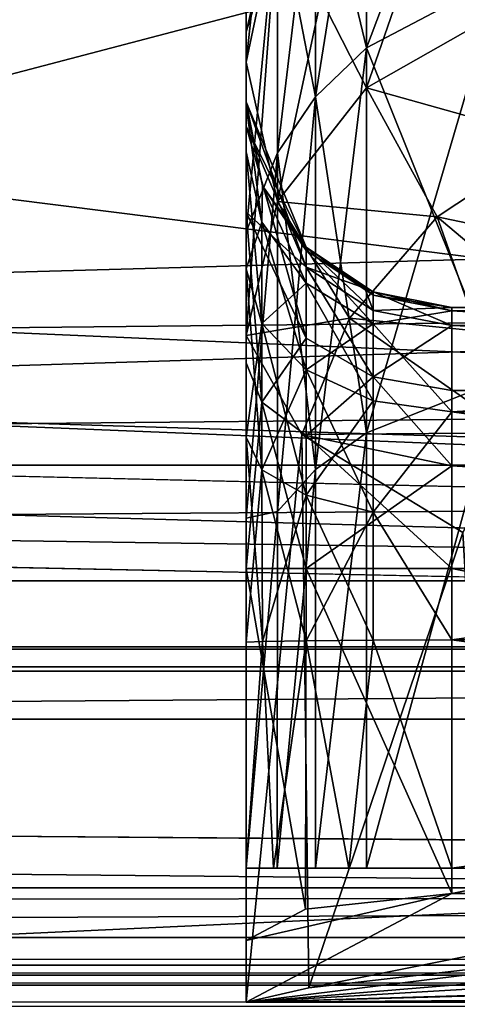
# Model space of a CAD drawing. Header units: metres. Extents: x -904 to 0, y -908 to 0.
# Tile 31 of 160: x -241 to -230, y -860 to -836. Entities that reach past the tile are written whole.
import ezdxf

# ---------------------------------------------------------------- set-up
doc = ezdxf.new("R2010")
doc.units = ezdxf.units.M

msp = doc.modelspace()

# ---------------------------------------------------------------- linework, layer by layer
at = {"layer": 'top0'}
for points in [[(-76.516975, -851.30072, 2029.104126), (-76.516975, -851.30072, 2023.752563), (-826.510681, -851.30072, 2029.104126)], [(-76.516975, -851.30072, 2023.752563), (-826.510681, -851.30072, 2023.752563), (-826.510681, -851.30072, 2029.104126)], [(-76.516975, -857.100769, 2034.904175), (-76.516975, -851.30072, 2029.104126), (-826.510681, -857.100769, 2034.904175)], [(-76.516975, -851.30072, 2029.104126), (-826.510681, -851.30072, 2029.104126), (-826.510681, -857.100769, 2034.904175)], [(-76.516975, -857.100769, 2051.215088), (-826.510681, -857.100769, 2051.215088), (-76.516975, -851.30072, 2057.015381)], [(-826.510681, -857.100769, 2051.215088), (-826.510681, -851.30072, 2057.015381), (-76.516975, -851.30072, 2057.015381)], [(-76.516975, -851.30072, 2063.059814), (-76.516975, -851.30072, 2057.015381), (-826.510681, -851.30072, 2063.059814)], [(-76.516975, -851.30072, 2057.015381), (-826.510681, -851.30072, 2057.015381), (-826.510681, -851.30072, 2063.059814)], [(-826.510681, -858.307312, 2023.139526), (-826.510681, -851.30072, 2023.752563), (-77.516975, -857.11731, 2023.243652)], [(-826.510681, -851.30072, 2023.752563), (-76.516975, -851.30072, 2023.752563), (-77.516975, -857.11731, 2023.243652)], [(-826.510681, -851.30072, 164.652542), (-826.510681, -851.30072, 170.004181), (-76.516975, -851.30072, 164.652542)], [(-826.510681, -851.30072, 170.004181), (-76.516975, -851.30072, 170.004181), (-76.516975, -851.30072, 164.652542)], [(-826.510681, -851.30072, 170.004181), (-826.510681, -857.100769, 175.804169), (-76.516975, -851.30072, 170.004181)], [(-826.510681, -857.100769, 175.804169), (-76.516975, -857.100769, 175.804169), (-76.516975, -851.30072, 170.004181)], [(-76.516975, -857.100769, 192.115189), (-826.510681, -857.100769, 192.115189), (-76.516975, -851.30072, 197.915314)], [(-826.510681, -857.100769, 192.115189), (-826.510681, -851.30072, 197.915314), (-76.516975, -851.30072, 197.915314)], [(-826.510681, -851.30072, 197.915314), (-826.510681, -851.30072, 203.959717), (-76.516975, -851.30072, 197.915314)], [(-826.510681, -851.30072, 203.959717), (-76.516975, -851.30072, 203.959717), (-76.516975, -851.30072, 197.915314)], [(-76.516975, -851.30072, 203.959717), (-826.510681, -851.30072, 203.959717), (-77.516975, -857.11731, 203.959717)], [(-77.516975, -857.11731, 203.959717), (-826.510681, -851.30072, 203.959717), (-826.510681, -860.329468, 203.959717)], [(-76.516975, -851.30072, 164.652542), (-76.516975, -858.307312, 164.039551), (-826.510681, -851.30072, 164.652542)], [(-76.516975, -858.307312, 164.039551), (-826.510681, -858.307312, 164.039551), (-826.510681, -851.30072, 164.652542)], [(-76.516975, -851.30072, 2063.059814), (-826.510681, -851.30072, 2063.059814), (-76.516975, -857.11731, 2063.059814)], [(-826.510681, -851.30072, 2063.059814), (-826.510681, -860.329468, 2063.059814), (-76.516975, -857.11731, 2063.059814)], [(-76.516975, -857.100769, 2051.215088), (-76.516975, -857.100769, 2034.904175), (-826.510681, -857.100769, 2051.215088)], [(-76.516975, -857.100769, 2034.904175), (-826.510681, -857.100769, 2034.904175), (-826.510681, -857.100769, 2051.215088)], [(-826.510681, -857.100769, 175.804169), (-826.510681, -857.100769, 192.115189), (-76.516975, -857.100769, 175.804169)], [(-826.510681, -857.100769, 192.115189), (-76.516975, -857.100769, 192.115189), (-76.516975, -857.100769, 175.804169)], [(-77.516975, -857.11731, 2023.243652), (-77.516975, -858.307312, 2023.139526), (-826.510681, -858.307312, 2023.139526)], [(-826.510681, -860.329468, 203.959717), (-77.516975, -860.329468, 203.959717), (-77.516975, -857.11731, 203.959717)], [(-76.516975, -857.11731, 2063.059814), (-826.510681, -860.329468, 2063.059814), (-77.516975, -860.329468, 2063.059814)], [(-77.516975, -858.307312, 2023.139526), (-77.516975, -858.974426, 2022.797363), (-826.510681, -858.307312, 2023.139526)], [(-77.516975, -858.974426, 2022.797363), (-826.510681, -858.974426, 2022.797363), (-826.510681, -858.307312, 2023.139526)], [(-76.516975, -858.307312, 164.039551), (-76.516975, -858.974426, 163.697372), (-826.510681, -858.307312, 164.039551)], [(-76.516975, -858.974426, 163.697372), (-826.510681, -858.974426, 163.697372), (-826.510681, -858.307312, 164.039551)], [(-77.516975, -858.974426, 2022.797363), (-77.516975, -859.218689, 2022.088501), (-826.510681, -858.974426, 2022.797363)], [(-77.516975, -859.218689, 2022.088501), (-826.510681, -859.218689, 2022.088501), (-826.510681, -858.974426, 2022.797363)], [(-76.516975, -858.974426, 163.697372), (-76.516975, -859.218689, 162.988464), (-826.510681, -858.974426, 163.697372)], [(-76.516975, -859.218689, 162.988464), (-826.510681, -859.218689, 162.988464), (-826.510681, -858.974426, 163.697372)], [(-77.516975, -859.218689, 2022.088501), (-77.516975, -859.460999, 2021.63208), (-826.510681, -859.218689, 2022.088501)], [(-77.516975, -859.460999, 2021.63208), (-826.510681, -859.460999, 2021.63208), (-826.510681, -859.218689, 2022.088501)], [(-76.516975, -859.218689, 162.988464), (-76.516975, -859.460999, 162.532104), (-826.510681, -859.218689, 162.988464)], [(-76.516975, -859.460999, 162.532104), (-826.510681, -859.460999, 162.532104), (-826.510681, -859.218689, 162.988464)], [(-77.516975, -859.460999, 2021.63208), (-77.516975, -859.977722, 2021.631104), (-826.510681, -859.460999, 2021.63208)], [(-77.516975, -859.977722, 2021.631104), (-826.510681, -859.977722, 2021.631104), (-826.510681, -859.460999, 2021.63208)], [(-76.516975, -859.460999, 162.532104), (-76.516975, -859.977722, 162.531128), (-826.510681, -859.460999, 162.532104)], [(-76.516975, -859.977722, 162.531128), (-826.510681, -859.977722, 162.531128), (-826.510681, -859.460999, 162.532104)]]:
    msp.add_3dface(points, dxfattribs=at)
at = {"layer": 'top0123'}
for points in [[(-797.056519, -846.830994, 214.358002), (-66.056488, -846.830994, 214.358002), (-797.056519, -851.830994, 214.358002)], [(-66.056488, -846.830994, 214.358002), (-66.056488, -851.830994, 214.358002), (-797.056519, -851.830994, 214.358002)], [(-66.056488, -851.830994, 2014.358032), (-66.056488, -846.830994, 2014.358032), (-797.056519, -851.830994, 2014.358032)], [(-66.056488, -846.830994, 2014.358032), (-797.056519, -846.830994, 2014.358032), (-797.056519, -851.830994, 2014.358032)], [(-66.056488, -846.830994, 2014.358032), (-66.056488, -846.830994, 214.358002), (-797.056519, -846.830994, 2014.358032)], [(-66.056488, -846.830994, 214.358002), (-797.056519, -846.830994, 214.358002), (-797.056519, -846.830994, 2014.358032)], [(-797.056519, -851.830994, 2014.358032), (-797.056519, -851.830994, 214.358002), (-66.056488, -851.830994, 2014.358032)], [(-797.056519, -851.830994, 214.358002), (-66.056488, -851.830994, 214.358002), (-66.056488, -851.830994, 2014.358032)]]:
    msp.add_3dface(points, dxfattribs=at)
at = {"layer": 'top0123421'}
for points in [[(-232.068222, -830.344666, 1992.449341), (-228.823975, -828.292419, 1991.751343), (-232.068237, -837.664368, 1976.906738)], [(-228.823975, -828.292419, 1991.751343), (-228.824005, -835.820862, 1975.766357), (-232.068237, -837.664368, 1976.906738)], [(-234.997162, -833.77832, 2009.907471), (-234.235962, -829.968689, 2009.545044), (-234.997162, -837.041077, 1994.720703)], [(-234.235962, -829.968689, 2009.545044), (-234.235962, -833.418091, 1993.488281), (-234.997162, -837.041077, 1994.720703)], [(-232.068451, -830.113708, 2032.75061), (-233.312088, -831.514099, 2032.171387), (-232.068237, -836.688965, 2043.972168)], [(-232.068237, -836.688965, 2043.972168), (-228.824005, -834.984985, 2045.312134), (-232.068451, -830.113708, 2032.75061)], [(-234.235962, -833.418091, 1993.488281), (-232.068222, -830.344666, 1992.449341), (-234.235977, -840.423401, 1978.613403)], [(-232.068222, -830.344666, 1992.449341), (-232.068237, -837.664368, 1976.906738), (-234.235977, -840.423401, 1978.613403)], [(-233.311859, -837.880188, 2043.035522), (-233.312088, -831.514099, 2032.171387), (-234.236145, -833.111938, 2031.510742)], [(-233.312088, -831.514099, 2032.171387), (-233.311859, -837.880188, 2043.035522), (-232.068237, -836.688965, 2043.972168)], [(-234.236145, -833.111938, 2031.510742), (-234.997162, -833.987732, 2019.452271), (-234.997162, -836.305176, 2029.189575)], [(-234.997162, -836.305176, 2029.189575), (-234.997162, -841.16095, 2038.155396), (-234.236145, -833.111938, 2031.510742)], [(-234.997162, -841.16095, 2038.155396), (-234.235962, -839.239197, 2041.966797), (-234.236145, -833.111938, 2031.510742)], [(-234.236145, -833.111938, 2031.510742), (-234.235962, -839.239197, 2041.966797), (-233.311859, -837.880188, 2043.035522)], [(-234.997162, -837.041077, 1994.720703), (-234.235962, -833.418091, 1993.488281), (-234.997162, -843.677917, 1980.626587)], [(-234.235962, -833.418091, 1993.488281), (-234.235977, -840.423401, 1978.613403), (-234.997162, -843.677917, 1980.626587)], [(-234.997162, -838.084717, 2014.13562), (-234.997162, -833.831116, 2018.006714), (-234.997162, -833.599243, 2013.958618)], [(-234.997162, -833.77832, 2009.907471), (-234.997162, -838.00415, 2011.807983), (-234.997162, -833.599243, 2013.958618)], [(-234.997162, -838.00415, 2011.807983), (-234.997162, -838.082764, 2014.078491), (-234.997162, -833.599243, 2013.958618)], [(-234.997162, -833.599243, 2013.958618), (-234.997162, -838.082764, 2014.078491), (-234.997162, -838.084717, 2014.13562)], [(-234.997162, -837.041077, 1994.720703), (-234.997162, -838.593689, 2006.245728), (-234.997162, -833.77832, 2009.907471)], [(-234.997162, -838.593689, 2006.245728), (-234.997162, -838.00415, 2011.807983), (-234.997162, -833.77832, 2009.907471)], [(-234.997162, -833.987732, 2019.452271), (-234.997162, -833.831116, 2018.006714), (-234.997162, -838.084717, 2014.13562)], [(-234.997162, -836.305176, 2029.189575), (-234.997162, -833.987732, 2019.452271), (-234.997162, -839.213867, 2019.025024)], [(-234.997162, -839.213867, 2019.025024), (-234.997162, -833.987732, 2019.452271), (-234.997162, -838.084717, 2014.13562)], [(-228.824081, -844.76825, 2054.759277), (-228.824005, -834.984985, 2045.312134), (-232.068237, -836.688965, 2043.972168)], [(-232.068237, -837.664368, 1976.906738), (-228.824005, -835.820862, 1975.766357), (-227.529099, -838.934631, 1970.791504)], [(-234.997162, -841.16095, 2038.155396), (-234.997162, -836.305176, 2029.189575), (-234.997162, -842.056396, 2023.023315)], [(-234.997162, -842.056396, 2023.023315), (-234.997162, -836.305176, 2029.189575), (-234.997162, -839.213867, 2019.025024)], [(-232.068237, -836.688965, 2043.972168), (-233.311859, -837.880188, 2043.035522), (-232.068359, -846.044617, 2053.00708)], [(-232.068359, -846.044617, 2053.00708), (-228.824081, -844.76825, 2054.759277), (-232.068237, -836.688965, 2043.972168)], [(-234.997162, -843.677917, 1980.626587), (-234.997162, -840.683655, 2001.088501), (-234.997162, -837.041077, 1994.720703)], [(-234.997162, -840.683655, 2001.088501), (-234.997162, -838.593689, 2006.245728), (-234.997162, -837.041077, 1994.720703)], [(-234.235977, -840.423401, 1978.613403), (-232.068237, -837.664368, 1976.906738), (-230.352386, -840.795837, 1971.03418)], [(-230.352386, -840.795837, 1971.03418), (-232.068237, -837.664368, 1976.906738), (-227.529099, -838.934631, 1970.791504)], [(-234.235962, -839.239197, 2041.966797), (-233.311981, -846.936707, 2051.782227), (-233.311859, -837.880188, 2043.035522)], [(-233.311859, -837.880188, 2043.035522), (-233.311981, -846.936707, 2051.782227), (-232.068359, -846.044617, 2053.00708)], [(-233.532654, -841.537476, 2011.681396), (-234.997162, -838.00415, 2011.807983), (-233.532715, -842.020325, 2007.116455)], [(-234.997162, -838.00415, 2011.807983), (-234.997162, -838.593689, 2006.245728), (-233.532715, -842.020325, 2007.116455)], [(-234.997162, -838.082764, 2014.078491), (-234.997162, -838.00415, 2011.807983), (-234.595245, -840.045471, 2014.03125)], [(-234.997162, -838.00415, 2011.807983), (-233.532654, -841.537476, 2011.681396), (-234.595245, -840.045471, 2014.03125)], [(-234.997162, -838.082764, 2014.078491), (-234.595245, -840.045471, 2014.03125), (-234.997162, -838.084717, 2014.13562)], [(-234.616623, -840.929016, 2018.174194), (-234.997162, -839.213867, 2019.025024), (-234.997162, -838.084717, 2014.13562)], [(-234.595245, -840.045471, 2014.03125), (-234.616623, -840.929016, 2018.174194), (-234.997162, -838.084717, 2014.13562)], [(-233.532715, -842.020325, 2007.116455), (-234.997162, -838.593689, 2006.245728), (-233.5327, -843.745361, 2002.856567)], [(-233.5327, -843.745361, 2002.856567), (-234.997162, -838.593689, 2006.245728), (-234.997162, -840.683655, 2001.088501)], [(-226.746643, -843.83136, 1966.158691), (-230.352386, -840.795837, 1971.03418), (-227.529099, -838.934631, 1970.791504)], [(-234.997162, -842.056396, 2023.023315), (-234.997162, -839.213867, 2019.025024), (-234.616623, -840.929016, 2018.174194)], [(-234.997162, -841.16095, 2038.155396), (-234.997162, -848.115784, 2045.657471), (-234.235962, -839.239197, 2041.966797)], [(-234.997162, -848.115784, 2045.657471), (-234.236069, -847.954529, 2050.384521), (-234.235962, -839.239197, 2041.966797)], [(-234.235962, -839.239197, 2041.966797), (-234.236069, -847.954529, 2050.384521), (-233.311981, -846.936707, 2051.782227)], [(-234.616623, -840.929016, 2018.174194), (-234.595245, -840.045471, 2014.03125), (-233.532776, -842.407104, 2017.505981)], [(-234.595245, -840.045471, 2014.03125), (-233.532684, -841.617493, 2013.994873), (-233.532776, -842.407104, 2017.505981)], [(-233.532654, -841.537476, 2011.681396), (-233.532684, -841.617493, 2013.994873), (-234.595245, -840.045471, 2014.03125)], [(-234.997162, -843.677917, 1980.626587), (-234.235977, -840.423401, 1978.613403), (-232.484451, -843.260376, 1971.969238)], [(-232.484451, -843.260376, 1971.969238), (-234.235977, -840.423401, 1978.613403), (-230.352386, -840.795837, 1971.03418)], [(-233.5327, -843.745361, 2002.856567), (-234.997162, -840.683655, 2001.088501), (-234.616562, -845.300476, 1999.085938)], [(-234.997162, -840.683655, 2001.088501), (-234.997162, -844.343872, 1997.428833), (-234.616562, -845.300476, 1999.085938)], [(-234.997162, -844.343872, 1997.428833), (-234.997162, -840.683655, 2001.088501), (-234.997162, -843.677917, 1980.626587)], [(-228.493011, -846.044861, 1966.340576), (-232.484451, -843.260376, 1971.969238), (-230.352386, -840.795837, 1971.03418)], [(-228.493011, -846.044861, 1966.340576), (-230.352386, -840.795837, 1971.03418), (-226.746643, -843.83136, 1966.158691)], [(-234.616562, -843.385925, 2021.647339), (-234.997162, -842.056396, 2023.023315), (-234.616623, -840.929016, 2018.174194)], [(-234.616562, -843.385925, 2021.647339), (-234.616623, -840.929016, 2018.174194), (-233.532776, -842.407104, 2017.505981)], [(-234.997162, -848.115784, 2045.657471), (-234.997162, -841.16095, 2038.155396), (-234.997162, -846.149963, 2025.725586)], [(-234.997162, -846.149963, 2025.725586), (-234.997162, -841.16095, 2038.155396), (-234.997162, -842.056396, 2023.023315)], [(-233.532654, -841.537476, 2011.681396), (-233.532715, -842.020325, 2007.116455), (-231.910599, -843.071533, 2007.380615)], [(-231.910431, -842.700806, 2013.970825), (-233.532684, -841.617493, 2013.994873), (-233.532654, -841.537476, 2011.681396)], [(-231.910446, -842.620667, 2011.641724), (-233.532654, -841.537476, 2011.681396), (-231.910599, -843.071533, 2007.380615)], [(-231.910446, -842.620667, 2011.641724), (-231.910431, -842.700806, 2013.970825), (-233.532654, -841.537476, 2011.681396)], [(-233.532776, -842.407104, 2017.505981), (-233.532684, -841.617493, 2013.994873), (-231.910629, -843.394775, 2017.059326)], [(-233.532684, -841.617493, 2013.994873), (-231.910431, -842.700806, 2013.970825), (-231.910629, -843.394775, 2017.059326)], [(-231.910599, -843.071533, 2007.380615), (-233.532715, -842.020325, 2007.116455), (-231.910477, -844.684021, 2003.398682)], [(-231.910477, -844.684021, 2003.398682), (-233.532715, -842.020325, 2007.116455), (-233.5327, -843.745361, 2002.856567)], [(-234.997162, -846.149963, 2025.725586), (-234.997162, -842.056396, 2023.023315), (-234.616562, -843.385925, 2021.647339)], [(-233.5327, -844.512878, 2020.480591), (-234.616562, -843.385925, 2021.647339), (-233.532776, -842.407104, 2017.505981)], [(-233.532776, -842.407104, 2017.505981), (-231.910629, -843.394775, 2017.059326), (-233.5327, -844.512878, 2020.480591)], [(-231.910431, -842.700806, 2013.970825), (-229.997162, -843.081726, 2013.962646), (-231.910629, -843.394775, 2017.059326)], [(-231.910446, -842.620667, 2011.641724), (-231.910599, -843.071533, 2007.380615), (-229.997162, -843.440674, 2007.473389)], [(-229.997162, -843.000854, 2011.626465), (-231.910446, -842.620667, 2011.641724), (-229.997162, -843.440674, 2007.473389)], [(-229.997162, -843.000854, 2011.626465), (-229.997162, -843.081726, 2013.962646), (-231.910446, -842.620667, 2011.641724)], [(-229.997162, -843.081726, 2013.962646), (-231.910431, -842.700806, 2013.970825), (-231.910446, -842.620667, 2011.641724)], [(-229.997162, -843.081726, 2013.962646), (-229.997162, -845.530701, 2019.427612), (-231.910629, -843.394775, 2017.059326)], [(-229.997162, -843.440674, 2007.473389), (-231.910599, -843.071533, 2007.380615), (-231.910477, -844.684021, 2003.398682)], [(-229.997162, -843.000854, 2011.626465), (-229.997162, -843.440674, 2007.473389), (-189.997162, -843.000854, 2011.626465)], [(-229.997162, -843.440674, 2007.473389), (-189.997162, -845.01355, 2003.588989), (-189.997162, -843.000854, 2011.626465)], [(-229.997162, -843.081726, 2013.962646), (-229.997162, -843.000854, 2011.626465), (-189.997162, -843.081726, 2013.962646)], [(-229.997162, -843.000854, 2011.626465), (-189.997162, -843.000854, 2011.626465), (-189.997162, -843.081726, 2013.962646)], [(-189.997162, -843.081726, 2013.962646), (-189.997162, -845.530701, 2019.427612), (-229.997162, -843.081726, 2013.962646)], [(-189.997162, -845.530701, 2019.427612), (-229.997162, -845.530701, 2019.427612), (-229.997162, -843.081726, 2013.962646)], [(-233.638443, -846.083496, 1973.380615), (-234.997162, -843.677917, 1980.626587), (-232.484451, -843.260376, 1971.969238)], [(-234.616623, -846.941895, 2023.982422), (-234.997162, -846.149963, 2025.725586), (-234.616562, -843.385925, 2021.647339)], [(-234.616623, -846.941895, 2023.982422), (-234.616562, -843.385925, 2021.647339), (-233.5327, -844.512878, 2020.480591)], [(-233.638443, -846.083496, 1973.380615), (-232.484451, -843.260376, 1971.969238), (-228.493011, -846.044861, 1966.340576)], [(-231.910629, -843.394775, 2017.059326), (-231.910583, -845.265869, 2019.70105), (-233.5327, -844.512878, 2020.480591)], [(-231.910629, -843.394775, 2017.059326), (-229.997162, -845.530701, 2019.427612), (-231.910583, -845.265869, 2019.70105)], [(-231.910477, -844.684021, 2003.398682), (-229.997162, -845.01355, 2003.588989), (-229.997162, -843.440674, 2007.473389)], [(-229.997162, -843.440674, 2007.473389), (-229.997162, -845.01355, 2003.588989), (-189.997162, -845.01355, 2003.588989)], [(-234.997162, -859.87915, 1980.626709), (-234.997162, -843.677917, 1980.626587), (-233.638443, -846.083496, 1973.380615)], [(-234.997162, -849.343445, 1996.089355), (-234.997162, -844.343872, 1997.428833), (-234.997162, -843.677917, 1980.626587)], [(-234.997162, -843.677917, 1980.626587), (-234.997162, -859.87915, 1980.626709), (-234.997162, -849.343445, 1996.089355)], [(-233.5327, -843.745361, 2002.856567), (-234.616562, -845.300476, 1999.085938), (-233.5327, -846.11145, 2000.490845)], [(-231.910477, -844.684021, 2003.398682), (-233.5327, -843.745361, 2002.856567), (-233.5327, -846.11145, 2000.490845)], [(-234.616562, -845.300476, 1999.085938), (-234.997162, -844.343872, 1997.428833), (-234.997162, -849.343445, 1996.089355)], [(-233.532776, -847.558777, 2022.482056), (-234.616623, -846.941895, 2023.982422), (-233.5327, -844.512878, 2020.480591)], [(-233.5327, -844.512878, 2020.480591), (-231.910583, -845.265869, 2019.70105), (-233.532776, -847.558777, 2022.482056)], [(-231.910477, -844.684021, 2003.398682), (-233.5327, -846.11145, 2000.490845), (-229.997162, -846.843628, 2001.759155)], [(-232.068466, -856.61731, 2058.708252), (-228.824081, -844.76825, 2054.759277), (-232.068359, -846.044617, 2053.00708)], [(-232.068466, -856.61731, 2058.708252), (-228.823685, -856.61731, 2061.012939), (-228.824081, -844.76825, 2054.759277)], [(-229.997162, -845.01355, 2003.588989), (-231.910477, -844.684021, 2003.398682), (-229.997162, -846.843628, 2001.759155)], [(-229.997162, -845.01355, 2003.588989), (-229.997162, -846.843628, 2001.759155), (-189.997162, -845.01355, 2003.588989)], [(-229.997162, -846.843628, 2001.759155), (-189.997162, -849.343445, 2001.089355), (-189.997162, -845.01355, 2003.588989)], [(-234.616562, -845.300476, 1999.085938), (-234.997162, -849.343445, 1996.089355), (-233.5327, -849.343445, 1999.624878)], [(-233.5327, -846.11145, 2000.490845), (-234.616562, -845.300476, 1999.085938), (-233.5327, -849.343445, 1999.624878)], [(-231.910583, -845.265869, 2019.70105), (-231.910629, -847.970947, 2021.479614), (-233.532776, -847.558777, 2022.482056)], [(-229.997162, -845.530701, 2019.427612), (-231.910629, -847.970947, 2021.479614), (-231.910583, -845.265869, 2019.70105)], [(-229.997162, -845.530701, 2019.427612), (-229.997162, -851.076965, 2021.685913), (-231.910629, -847.970947, 2021.479614)], [(-189.997162, -845.530701, 2019.427612), (-189.997162, -851.076965, 2021.685913), (-229.997162, -845.530701, 2019.427612)], [(-189.997162, -851.076965, 2021.685913), (-229.997162, -851.076965, 2021.685913), (-229.997162, -845.530701, 2019.427612)], [(-233.467239, -859.527527, 1972.954834), (-234.997162, -859.87915, 1980.626709), (-233.638443, -846.083496, 1973.380615)], [(-229.723511, -848.462463, 1967.093872), (-233.638443, -846.083496, 1973.380615), (-228.493011, -846.044861, 1966.340576)], [(-233.467239, -859.527527, 1972.954834), (-233.638443, -846.083496, 1973.380615), (-229.723511, -848.462463, 1967.093872)], [(-232.068359, -846.044617, 2053.00708), (-233.311981, -846.936707, 2051.782227), (-233.312988, -856.61731, 2057.085938)], [(-233.312988, -856.61731, 2057.085938), (-232.068466, -856.61731, 2058.708252), (-232.068359, -846.044617, 2053.00708)], [(-234.616623, -846.941895, 2023.982422), (-234.997162, -851.133545, 2026.685913), (-234.997162, -846.149963, 2025.725586)], [(-234.997162, -851.133545, 2026.685913), (-234.997162, -848.115784, 2045.657471), (-234.997162, -846.149963, 2025.725586)], [(-229.997162, -846.843628, 2001.759155), (-233.5327, -846.11145, 2000.490845), (-229.997162, -849.343445, 2001.089355)], [(-233.5327, -846.11145, 2000.490845), (-233.5327, -849.343445, 1999.624878), (-229.997162, -849.343445, 2001.089355)], [(-234.595245, -851.113098, 2024.722778), (-234.997162, -851.133545, 2026.685913), (-234.616623, -846.941895, 2023.982422)], [(-233.532776, -847.558777, 2022.482056), (-234.595245, -851.113098, 2024.722778), (-234.616623, -846.941895, 2023.982422)], [(-233.311981, -846.936707, 2051.782227), (-234.238174, -856.61731, 2055.221924), (-233.312988, -856.61731, 2057.085938)], [(-234.236069, -847.954529, 2050.384521), (-234.238174, -856.61731, 2055.221924), (-233.311981, -846.936707, 2051.782227)], [(-229.997162, -846.843628, 2001.759155), (-229.997162, -849.343445, 2001.089355), (-189.997162, -849.343445, 2001.089355)], [(-233.532776, -847.558777, 2022.482056), (-233.532684, -851.095215, 2023.150391), (-234.595245, -851.113098, 2024.722778)], [(-231.910629, -847.970947, 2021.479614), (-233.532684, -851.095215, 2023.150391), (-233.532776, -847.558777, 2022.482056)], [(-234.997162, -848.115784, 2045.657471), (-234.997162, -856.61731, 2051.058594), (-234.236069, -847.954529, 2050.384521)], [(-234.997162, -856.61731, 2051.058594), (-234.238174, -856.61731, 2055.221924), (-234.236069, -847.954529, 2050.384521)], [(-231.910629, -847.970947, 2021.479614), (-231.910431, -851.081848, 2022.066895), (-233.532684, -851.095215, 2023.150391)], [(-229.997162, -851.076965, 2021.685913), (-231.910431, -851.081848, 2022.066895), (-231.910629, -847.970947, 2021.479614)], [(-234.997162, -856.61731, 2051.058594), (-234.997162, -848.115784, 2045.657471), (-234.997162, -851.133545, 2026.685913)], [(-229.138306, -858.660828, 1966.483643), (-233.467239, -859.527527, 1972.954834), (-229.723511, -848.462463, 1967.093872)], [(-234.997162, -859.87915, 1980.626709), (-234.997208, -859.87854, 1980.868408), (-234.997162, -849.343445, 1996.089355)], [(-234.997162, -849.343445, 1996.089355), (-234.997208, -859.87854, 1980.868408), (-234.997162, -858.381042, 1996.089355)], [(-233.5327, -849.343445, 1999.624878), (-234.997162, -849.343445, 1996.089355), (-233.551208, -857.612976, 1999.606445)], [(-234.997162, -849.343445, 1996.089355), (-234.997162, -858.381042, 1996.089355), (-233.551208, -857.612976, 1999.606445)], [(-233.5327, -849.343445, 1999.624878), (-233.551208, -857.612976, 1999.606445), (-229.997162, -857.238892, 2001.089355)], [(-229.997162, -849.343445, 2001.089355), (-233.5327, -849.343445, 1999.624878), (-229.997162, -857.238892, 2001.089355)], [(-229.997162, -857.238892, 2001.089355), (-189.997162, -857.238892, 2001.089355), (-229.997162, -849.343445, 2001.089355)], [(-189.997162, -857.238892, 2001.089355), (-189.997162, -849.343445, 2001.089355), (-229.997162, -849.343445, 2001.089355)], [(-234.327301, -856.61731, 2024.185913), (-234.997162, -856.61731, 2026.685913), (-234.595245, -851.113098, 2024.722778)], [(-234.595245, -851.113098, 2024.722778), (-234.997162, -856.61731, 2026.685913), (-234.997162, -851.133545, 2026.685913)], [(-233.532684, -851.095215, 2023.150391), (-234.327301, -856.61731, 2024.185913), (-234.595245, -851.113098, 2024.722778)], [(-232.497162, -856.61731, 2022.355835), (-234.327301, -856.61731, 2024.185913), (-233.532684, -851.095215, 2023.150391)], [(-231.910431, -851.081848, 2022.066895), (-232.497162, -856.61731, 2022.355835), (-233.532684, -851.095215, 2023.150391)], [(-229.997162, -856.61731, 2021.685913), (-232.497162, -856.61731, 2022.355835), (-231.910431, -851.081848, 2022.066895)], [(-229.997162, -851.076965, 2021.685913), (-229.997162, -856.61731, 2021.685913), (-231.910431, -851.081848, 2022.066895)], [(-189.997162, -851.076965, 2021.685913), (-189.997162, -856.61731, 2021.685913), (-229.997162, -851.076965, 2021.685913)], [(-189.997162, -856.61731, 2021.685913), (-229.997162, -856.61731, 2021.685913), (-229.997162, -851.076965, 2021.685913)], [(-234.997162, -856.61731, 2026.685913), (-234.997162, -856.61731, 2051.058594), (-234.997162, -851.133545, 2026.685913)], [(-194.997162, -856.61731, 2061.818848), (-234.997162, -856.61731, 2051.058594), (-184.997162, -856.61731, 2051.058594)], [(-184.997162, -856.61731, 2051.058594), (-234.997162, -856.61731, 2051.058594), (-229.997162, -856.61731, 2021.685913)], [(-234.997162, -856.61731, 2051.058594), (-234.997162, -856.61731, 2026.685913), (-229.997162, -856.61731, 2021.685913)], [(-229.997162, -856.61731, 2021.685913), (-234.997162, -856.61731, 2026.685913), (-234.327301, -856.61731, 2024.185913)], [(-194.997162, -856.61731, 2061.818848), (-224.997162, -856.61731, 2061.818848), (-234.997162, -856.61731, 2051.058594)], [(-224.997162, -856.61731, 2061.818848), (-234.238174, -856.61731, 2055.221924), (-234.997162, -856.61731, 2051.058594)], [(-234.327301, -856.61731, 2024.185913), (-232.497162, -856.61731, 2022.355835), (-229.997162, -856.61731, 2021.685913)], [(-224.997162, -856.61731, 2061.818848), (-233.312988, -856.61731, 2057.085938), (-234.238174, -856.61731, 2055.221924)], [(-232.068466, -856.61731, 2058.708252), (-233.312988, -856.61731, 2057.085938), (-224.997162, -856.61731, 2061.818848)], [(-228.823685, -856.61731, 2061.012939), (-232.068466, -856.61731, 2058.708252), (-224.997162, -856.61731, 2061.818848)], [(-229.997162, -856.61731, 2021.685913), (-189.997162, -856.61731, 2021.685913), (-184.997162, -856.61731, 2051.058594)], [(-234.997162, -858.381042, 1996.089355), (-234.997208, -859.87854, 1980.868408), (-229.997162, -857.238892, 2001.089355)], [(-229.997162, -857.238892, 2001.089355), (-234.997208, -859.87854, 1980.868408), (-189.997162, -857.238892, 2001.089355)], [(-234.997208, -859.87854, 1980.868408), (-184.997162, -858.381042, 1996.089355), (-189.997162, -857.238892, 2001.089355)], [(-233.551208, -857.612976, 1999.606445), (-234.997162, -858.381042, 1996.089355), (-229.997162, -857.238892, 2001.089355)], [(-233.467239, -859.527527, 1972.954834), (-214.997162, -857.406921, 1960.626709), (-234.997208, -859.87854, 1980.868408)], [(-234.997208, -859.87854, 1980.868408), (-214.997162, -857.406921, 1960.626709), (-204.997162, -857.406921, 1960.626709)], [(-190.856033, -858.660828, 1966.483643), (-234.997208, -859.87854, 1980.868408), (-204.997162, -857.406921, 1960.626709)], [(-233.467239, -859.527527, 1972.954834), (-229.138306, -858.660828, 1966.483643), (-214.997162, -857.406921, 1960.626709)], [(-184.997208, -859.87854, 1980.868408), (-184.997162, -858.381042, 1996.089355), (-234.997208, -859.87854, 1980.868408)], [(-190.856033, -858.660828, 1966.483643), (-186.527527, -859.527161, 1972.9552), (-234.997208, -859.87854, 1980.868408)], [(-186.527527, -859.527161, 1972.9552), (-184.997162, -859.87915, 1980.626709), (-234.997208, -859.87854, 1980.868408)], [(-234.997162, -859.87915, 1980.626709), (-233.467239, -859.527527, 1972.954834), (-234.997208, -859.87854, 1980.868408)], [(-234.997208, -859.87854, 1980.868408), (-184.997162, -859.87915, 1980.626709), (-184.997208, -859.87854, 1980.868408)]]:
    msp.add_3dface(points, dxfattribs=at)
at = {"layer": 'top0123422'}
for points in [[(-234.997162, -836.305176, 199.526428), (-232.067795, -826.955139, 208.531815), (-234.236145, -833.111938, 197.205215)], [(-234.997162, -836.305176, 199.526428), (-234.997162, -833.987732, 209.263779), (-232.067795, -826.955139, 208.531815)], [(-232.068237, -836.688965, 184.74379), (-232.068451, -830.113708, 195.965408), (-228.824142, -828.110718, 195.136093)], [(-228.824005, -834.984985, 183.403854), (-232.068237, -836.688965, 184.74379), (-228.824142, -828.110718, 195.136093)], [(-233.311859, -837.880188, 185.680496), (-233.312088, -831.514099, 196.544632), (-232.068451, -830.113708, 195.965408)], [(-232.068237, -836.688965, 184.74379), (-233.311859, -837.880188, 185.680496), (-232.068451, -830.113708, 195.965408)], [(-232.068237, -837.664368, 251.809235), (-232.068222, -830.344666, 236.266617), (-234.235962, -833.418091, 235.227737)], [(-232.068237, -837.664368, 251.809235), (-228.824005, -835.820862, 252.9496), (-232.068222, -830.344666, 236.266617)], [(-233.312088, -831.514099, 196.544632), (-234.235962, -839.239197, 186.749161), (-234.236145, -833.111938, 197.205215)], [(-233.311859, -837.880188, 185.680496), (-234.235962, -839.239197, 186.749161), (-233.312088, -831.514099, 196.544632)], [(-234.236145, -833.111938, 197.205215), (-234.235962, -839.239197, 186.749161), (-234.997162, -841.16095, 190.560593)], [(-234.997162, -841.16095, 190.560593), (-234.997162, -836.305176, 199.526428), (-234.236145, -833.111938, 197.205215)], [(-234.997162, -833.77832, 218.808563), (-234.997162, -837.041077, 233.995239), (-234.235962, -833.418091, 235.227737)], [(-234.235962, -833.418091, 235.227737), (-234.997162, -837.041077, 233.995239), (-234.235977, -840.423401, 250.102539)], [(-234.997162, -833.599243, 214.757324), (-234.997162, -833.831116, 210.709244), (-234.997162, -838.084717, 214.580383)], [(-234.997162, -838.084717, 214.580383), (-234.997162, -838.082764, 214.637451), (-234.997162, -833.599243, 214.757324)], [(-234.997162, -838.082764, 214.637451), (-234.997162, -838.00415, 216.908035), (-234.997162, -833.599243, 214.757324)], [(-234.997162, -833.599243, 214.757324), (-234.997162, -838.00415, 216.908035), (-234.997162, -833.77832, 218.808563)], [(-234.235977, -840.423401, 250.102539), (-232.068237, -837.664368, 251.809235), (-234.235962, -833.418091, 235.227737)], [(-234.997162, -838.00415, 216.908035), (-234.997162, -838.593689, 222.470245), (-234.997162, -833.77832, 218.808563)], [(-234.997162, -833.77832, 218.808563), (-234.997162, -838.593689, 222.470245), (-234.997162, -837.041077, 233.995239)], [(-234.997162, -833.831116, 210.709244), (-234.997162, -833.987732, 209.263779), (-234.997162, -838.084717, 214.580383)], [(-234.997162, -838.084717, 214.580383), (-234.997162, -833.987732, 209.263779), (-234.997162, -839.213867, 209.690918)], [(-234.997162, -833.987732, 209.263779), (-234.997162, -836.305176, 199.526428), (-234.997162, -839.213867, 209.690918)], [(-228.824081, -844.76825, 173.956635), (-232.068359, -846.044617, 175.708893), (-228.824005, -834.984985, 183.403854)], [(-232.068359, -846.044617, 175.708893), (-232.068237, -836.688965, 184.74379), (-228.824005, -834.984985, 183.403854)], [(-227.529099, -838.934631, 257.9245), (-228.824005, -835.820862, 252.9496), (-232.068237, -837.664368, 251.809235)], [(-234.997162, -839.213867, 209.690918), (-234.997162, -836.305176, 199.526428), (-234.997162, -842.056396, 205.692612)], [(-234.997162, -836.305176, 199.526428), (-234.997162, -841.16095, 190.560593), (-234.997162, -842.056396, 205.692612)], [(-232.068359, -846.044617, 175.708893), (-233.311981, -846.936707, 176.933884), (-232.068237, -836.688965, 184.74379)], [(-233.311981, -846.936707, 176.933884), (-233.311859, -837.880188, 185.680496), (-232.068237, -836.688965, 184.74379)], [(-234.997162, -837.041077, 233.995239), (-234.997162, -843.677917, 248.08934), (-234.235977, -840.423401, 250.102539)], [(-234.997162, -838.593689, 222.470245), (-234.997162, -840.683655, 227.627472), (-234.997162, -837.041077, 233.995239)], [(-234.997162, -837.041077, 233.995239), (-234.997162, -840.683655, 227.627472), (-234.997162, -843.677917, 248.08934)], [(-230.352386, -840.795837, 257.681793), (-232.068237, -837.664368, 251.809235), (-234.235977, -840.423401, 250.102539)], [(-227.529099, -838.934631, 257.9245), (-232.068237, -837.664368, 251.809235), (-230.352386, -840.795837, 257.681793)], [(-233.311981, -846.936707, 176.933884), (-234.236069, -847.954529, 178.331497), (-233.311859, -837.880188, 185.680496)], [(-234.236069, -847.954529, 178.331497), (-234.235962, -839.239197, 186.749161), (-233.311859, -837.880188, 185.680496)], [(-234.997162, -838.593689, 222.470245), (-234.997162, -838.00415, 216.908035), (-233.532654, -841.537476, 217.034637)], [(-233.532654, -841.537476, 217.034637), (-234.997162, -838.00415, 216.908035), (-234.595245, -840.045471, 214.684769)], [(-234.595245, -840.045471, 214.684769), (-234.997162, -838.00415, 216.908035), (-234.997162, -838.082764, 214.637451)], [(-234.595245, -840.045471, 214.684769), (-234.997162, -838.082764, 214.637451), (-234.997162, -838.084717, 214.580383)], [(-234.595245, -840.045471, 214.684769), (-234.997162, -838.084717, 214.580383), (-234.616623, -840.929016, 210.541763)], [(-234.616623, -840.929016, 210.541763), (-234.997162, -838.084717, 214.580383), (-234.997162, -839.213867, 209.690918)], [(-234.997162, -840.683655, 227.627472), (-234.997162, -838.593689, 222.470245), (-233.532715, -842.020325, 221.599594)], [(-234.997162, -838.593689, 222.470245), (-233.532654, -841.537476, 217.034637), (-233.532715, -842.020325, 221.599594)], [(-224.65123, -841.986511, 262.123108), (-227.529099, -838.934631, 257.9245), (-230.352386, -840.795837, 257.681793)], [(-234.616623, -840.929016, 210.541763), (-234.997162, -839.213867, 209.690918), (-234.616562, -843.385925, 207.068665)], [(-234.997162, -839.213867, 209.690918), (-234.997162, -842.056396, 205.692612), (-234.616562, -843.385925, 207.068665)], [(-234.235962, -839.239197, 186.749161), (-234.997162, -848.115784, 183.058472), (-234.997162, -841.16095, 190.560593)], [(-234.236069, -847.954529, 178.331497), (-234.997162, -848.115784, 183.058472), (-234.235962, -839.239197, 186.749161)], [(-233.532776, -842.407104, 211.210068), (-234.595245, -840.045471, 214.684769), (-234.616623, -840.929016, 210.541763)], [(-233.532684, -841.617493, 214.7211), (-234.595245, -840.045471, 214.684769), (-233.532776, -842.407104, 211.210068)], [(-233.532684, -841.617493, 214.7211), (-233.532654, -841.537476, 217.034637), (-234.595245, -840.045471, 214.684769)], [(-234.235977, -840.423401, 250.102539), (-234.997162, -843.677917, 248.08934), (-232.484451, -843.260376, 256.746735)], [(-234.235977, -840.423401, 250.102539), (-232.484451, -843.260376, 256.746735), (-230.352386, -840.795837, 257.681793)], [(-233.532715, -842.020325, 221.599594), (-233.5327, -843.745361, 225.859406), (-234.997162, -840.683655, 227.627472)], [(-233.5327, -843.745361, 225.859406), (-234.616562, -845.300476, 229.63002), (-234.997162, -840.683655, 227.627472)], [(-234.616562, -845.300476, 229.63002), (-234.997162, -844.343872, 231.287125), (-234.997162, -840.683655, 227.627472)], [(-234.997162, -840.683655, 227.627472), (-234.997162, -844.343872, 231.287125), (-234.997162, -843.677917, 248.08934)], [(-232.484451, -843.260376, 256.746735), (-226.746643, -843.83136, 262.557251), (-230.352386, -840.795837, 257.681793)], [(-230.352386, -840.795837, 257.681793), (-226.746643, -843.83136, 262.557251), (-224.65123, -841.986511, 262.123108)], [(-234.616562, -843.385925, 207.068665), (-233.5327, -844.512878, 208.235382), (-234.616623, -840.929016, 210.541763)], [(-233.5327, -844.512878, 208.235382), (-233.532776, -842.407104, 211.210068), (-234.616623, -840.929016, 210.541763)], [(-234.997162, -842.056396, 205.692612), (-234.997162, -841.16095, 190.560593), (-234.997162, -846.149963, 202.990463)], [(-234.997162, -841.16095, 190.560593), (-234.997162, -848.115784, 183.058472), (-234.997162, -846.149963, 202.990463)], [(-233.532715, -842.020325, 221.599594), (-233.532654, -841.537476, 217.034637), (-232.108856, -842.533447, 217.071014)], [(-232.108856, -842.533447, 217.071014), (-233.532654, -841.537476, 217.034637), (-233.532684, -841.617493, 214.7211)], [(-231.910629, -843.394775, 211.656616), (-233.532684, -841.617493, 214.7211), (-233.532776, -842.407104, 211.210068)], [(-231.910629, -843.394775, 211.656616), (-231.910431, -842.700806, 214.745117), (-233.532684, -841.617493, 214.7211)], [(-231.910431, -842.700806, 214.745117), (-232.108856, -842.533447, 217.071014), (-233.532684, -841.617493, 214.7211)], [(-231.910599, -843.071533, 221.335358), (-231.910477, -844.684021, 225.317368), (-233.532715, -842.020325, 221.599594)], [(-231.910477, -844.684021, 225.317368), (-233.5327, -843.745361, 225.859406), (-233.532715, -842.020325, 221.599594)], [(-233.532715, -842.020325, 221.599594), (-232.108856, -842.533447, 217.071014), (-231.910599, -843.071533, 221.335358)], [(-234.616562, -843.385925, 207.068665), (-234.997162, -842.056396, 205.692612), (-234.616623, -846.941895, 204.733566)], [(-234.997162, -842.056396, 205.692612), (-234.997162, -846.149963, 202.990463), (-234.616623, -846.941895, 204.733566)], [(-233.5327, -844.512878, 208.235382), (-231.910583, -845.265869, 209.014969), (-233.532776, -842.407104, 211.210068)], [(-231.910583, -845.265869, 209.014969), (-231.910629, -843.394775, 211.656616), (-233.532776, -842.407104, 211.210068)], [(-232.108856, -842.533447, 217.071014), (-231.910446, -842.620667, 217.074265), (-231.910599, -843.071533, 221.335358)], [(-231.910431, -842.700806, 214.745117), (-231.910446, -842.620667, 217.074265), (-232.108856, -842.533447, 217.071014)], [(-229.997162, -843.081726, 214.753342), (-231.910431, -842.700806, 214.745117), (-231.910629, -843.394775, 211.656616)], [(-231.910446, -842.620667, 217.074265), (-229.997162, -843.000854, 217.089584), (-231.910599, -843.071533, 221.335358)], [(-229.997162, -843.000854, 217.089584), (-231.910446, -842.620667, 217.074265), (-231.910431, -842.700806, 214.745117)], [(-229.997162, -843.081726, 214.753342), (-229.997162, -843.000854, 217.089584), (-231.910431, -842.700806, 214.745117)], [(-229.997162, -845.530701, 209.288361), (-229.997162, -843.081726, 214.753342), (-231.910629, -843.394775, 211.656616)], [(-229.997162, -843.000854, 217.089584), (-229.997162, -843.440674, 221.242554), (-231.910599, -843.071533, 221.335358)], [(-231.910599, -843.071533, 221.335358), (-229.997162, -843.440674, 221.242554), (-231.910477, -844.684021, 225.317368)], [(-229.997162, -843.000854, 217.089584), (-189.997162, -843.000854, 217.089584), (-229.997162, -843.440674, 221.242554)], [(-189.997162, -843.000854, 217.089584), (-189.997162, -845.01355, 225.12706), (-229.997162, -843.440674, 221.242554)], [(-229.997162, -843.081726, 214.753342), (-189.997162, -843.081726, 214.753342), (-229.997162, -843.000854, 217.089584)], [(-189.997162, -843.081726, 214.753342), (-189.997162, -843.000854, 217.089584), (-229.997162, -843.000854, 217.089584)], [(-229.997162, -843.081726, 214.753342), (-229.997162, -845.530701, 209.288361), (-189.997162, -843.081726, 214.753342)], [(-229.997162, -845.530701, 209.288361), (-189.997162, -845.530701, 209.288361), (-189.997162, -843.081726, 214.753342)], [(-234.997162, -843.677917, 248.08934), (-233.638443, -846.083496, 255.335373), (-232.484451, -843.260376, 256.746735)], [(-234.616623, -846.941895, 204.733566), (-233.532776, -847.558777, 206.233887), (-234.616562, -843.385925, 207.068665)], [(-233.532776, -847.558777, 206.233887), (-233.5327, -844.512878, 208.235382), (-234.616562, -843.385925, 207.068665)], [(-232.484451, -843.260376, 256.746735), (-233.638443, -846.083496, 255.335373), (-228.493011, -846.044861, 262.375458)], [(-228.493011, -846.044861, 262.375458), (-226.746643, -843.83136, 262.557251), (-232.484451, -843.260376, 256.746735)], [(-229.997162, -845.530701, 209.288361), (-231.910629, -843.394775, 211.656616), (-231.910583, -845.265869, 209.014969)], [(-229.997162, -843.440674, 221.242554), (-229.997162, -845.01355, 225.12706), (-231.910477, -844.684021, 225.317368)], [(-229.997162, -843.440674, 221.242554), (-189.997162, -845.01355, 225.12706), (-229.997162, -845.01355, 225.12706)], [(-233.638443, -846.083496, 255.335373), (-234.997162, -843.677917, 248.08934), (-234.997162, -859.87915, 248.08934)], [(-234.997162, -843.677917, 248.08934), (-234.997162, -844.343872, 231.287125), (-234.997162, -849.343445, 232.626633)], [(-234.997162, -849.343445, 232.626633), (-234.997162, -859.87915, 248.08934), (-234.997162, -843.677917, 248.08934)], [(-233.5327, -846.11145, 228.225174), (-234.616562, -845.300476, 229.63002), (-233.5327, -843.745361, 225.859406)], [(-231.910477, -844.684021, 225.317368), (-233.5327, -846.11145, 228.225174), (-233.5327, -843.745361, 225.859406)], [(-234.616562, -845.300476, 229.63002), (-234.997162, -849.343445, 232.626633), (-234.997162, -844.343872, 231.287125)], [(-233.532776, -847.558777, 206.233887), (-231.910629, -847.970947, 207.236389), (-233.5327, -844.512878, 208.235382)], [(-231.910629, -847.970947, 207.236389), (-231.910583, -845.265869, 209.014969), (-233.5327, -844.512878, 208.235382)], [(-229.997162, -846.843628, 226.956879), (-233.5327, -846.11145, 228.225174), (-231.910477, -844.684021, 225.317368)], [(-228.823685, -856.61731, 167.702927), (-232.068466, -856.61731, 170.007828), (-228.824081, -844.76825, 173.956635)], [(-232.068466, -856.61731, 170.007828), (-232.068359, -846.044617, 175.708893), (-228.824081, -844.76825, 173.956635)], [(-229.997162, -845.01355, 225.12706), (-229.997162, -846.843628, 226.956879), (-231.910477, -844.684021, 225.317368)], [(-229.997162, -845.01355, 225.12706), (-189.997162, -845.01355, 225.12706), (-229.997162, -846.843628, 226.956879)], [(-189.997162, -845.01355, 225.12706), (-189.997162, -849.343445, 227.626633), (-229.997162, -846.843628, 226.956879)], [(-233.5327, -849.343445, 229.091095), (-234.997162, -849.343445, 232.626633), (-234.616562, -845.300476, 229.63002)], [(-233.5327, -846.11145, 228.225174), (-233.5327, -849.343445, 229.091095), (-234.616562, -845.300476, 229.63002)], [(-231.910629, -847.970947, 207.236389), (-229.997162, -845.530701, 209.288361), (-231.910583, -845.265869, 209.014969)], [(-229.997162, -851.076965, 207.030075), (-229.997162, -845.530701, 209.288361), (-231.910629, -847.970947, 207.236389)], [(-229.997162, -845.530701, 209.288361), (-229.997162, -851.076965, 207.030075), (-189.997162, -845.530701, 209.288361)], [(-229.997162, -851.076965, 207.030075), (-189.997162, -851.076965, 207.030075), (-189.997162, -845.530701, 209.288361)], [(-233.467239, -859.527527, 255.761124), (-233.638443, -846.083496, 255.335373), (-234.997162, -859.87915, 248.08934)], [(-233.638443, -846.083496, 255.335373), (-229.723511, -848.462463, 261.62207), (-228.493011, -846.044861, 262.375458)], [(-229.723511, -848.462463, 261.62207), (-233.638443, -846.083496, 255.335373), (-233.467239, -859.527527, 255.761124)], [(-232.068466, -856.61731, 170.007828), (-233.312988, -856.61731, 171.630127), (-232.068359, -846.044617, 175.708893)], [(-233.312988, -856.61731, 171.630127), (-233.311981, -846.936707, 176.933884), (-232.068359, -846.044617, 175.708893)], [(-234.616623, -846.941895, 204.733566), (-234.997162, -846.149963, 202.990463), (-234.595245, -851.113098, 203.99324)], [(-234.997162, -846.149963, 202.990463), (-234.997162, -851.133545, 202.030075), (-234.595245, -851.113098, 203.99324)], [(-234.997162, -846.149963, 202.990463), (-234.997162, -848.115784, 183.058472), (-234.997162, -851.133545, 202.030075)], [(-233.5327, -849.343445, 229.091095), (-233.5327, -846.11145, 228.225174), (-229.997162, -846.843628, 226.956879)], [(-234.595245, -851.113098, 203.99324), (-233.532684, -851.095215, 205.565613), (-234.616623, -846.941895, 204.733566)], [(-233.532684, -851.095215, 205.565613), (-233.532776, -847.558777, 206.233887), (-234.616623, -846.941895, 204.733566)], [(-233.312988, -856.61731, 171.630127), (-234.238174, -856.61731, 173.494156), (-233.311981, -846.936707, 176.933884)], [(-234.238174, -856.61731, 173.494156), (-234.236069, -847.954529, 178.331497), (-233.311981, -846.936707, 176.933884)], [(-229.997162, -849.343445, 227.626633), (-233.5327, -849.343445, 229.091095), (-229.997162, -846.843628, 226.956879)], [(-229.997162, -846.843628, 226.956879), (-189.997162, -849.343445, 227.626633), (-229.997162, -849.343445, 227.626633)], [(-233.532684, -851.095215, 205.565613), (-231.910431, -851.081848, 206.649063), (-233.532776, -847.558777, 206.233887)], [(-231.910431, -851.081848, 206.649063), (-231.910629, -847.970947, 207.236389), (-233.532776, -847.558777, 206.233887)], [(-234.238174, -856.61731, 173.494156), (-234.997162, -856.61731, 177.657501), (-234.236069, -847.954529, 178.331497)], [(-234.997162, -856.61731, 177.657501), (-234.997162, -848.115784, 183.058472), (-234.236069, -847.954529, 178.331497)], [(-231.910431, -851.081848, 206.649063), (-229.997162, -851.076965, 207.030075), (-231.910629, -847.970947, 207.236389)], [(-234.997162, -848.115784, 183.058472), (-234.997162, -856.61731, 177.657501), (-234.997162, -851.133545, 202.030075)], [(-229.138306, -858.660828, 262.232361), (-229.723511, -848.462463, 261.62207), (-233.467239, -859.527527, 255.761124)], [(-234.997162, -858.381042, 232.626633), (-234.997208, -859.87854, 247.84761), (-234.997162, -849.343445, 232.626633)], [(-234.997208, -859.87854, 247.84761), (-234.997162, -859.87915, 248.08934), (-234.997162, -849.343445, 232.626633)], [(-233.5327, -849.343445, 229.091095), (-233.551208, -857.612976, 229.109604), (-234.997162, -849.343445, 232.626633)], [(-233.551208, -857.612976, 229.109604), (-234.997162, -858.381042, 232.626633), (-234.997162, -849.343445, 232.626633)], [(-229.997162, -857.238892, 227.626633), (-233.551208, -857.612976, 229.109604), (-233.5327, -849.343445, 229.091095)], [(-229.997162, -849.343445, 227.626633), (-229.997162, -857.238892, 227.626633), (-233.5327, -849.343445, 229.091095)], [(-229.997162, -849.343445, 227.626633), (-189.997162, -849.343445, 227.626633), (-229.997162, -857.238892, 227.626633)], [(-189.997162, -849.343445, 227.626633), (-189.997162, -857.238892, 227.626633), (-229.997162, -857.238892, 227.626633)], [(-234.595245, -851.113098, 203.99324), (-234.997162, -856.61731, 202.030075), (-234.327301, -856.61731, 204.530075)], [(-234.595245, -851.113098, 203.99324), (-234.997162, -851.133545, 202.030075), (-234.997162, -856.61731, 202.030075)], [(-233.532684, -851.095215, 205.565613), (-234.595245, -851.113098, 203.99324), (-234.327301, -856.61731, 204.530075)], [(-233.532684, -851.095215, 205.565613), (-234.327301, -856.61731, 204.530075), (-232.497162, -856.61731, 206.360199)], [(-231.910431, -851.081848, 206.649063), (-233.532684, -851.095215, 205.565613), (-232.497162, -856.61731, 206.360199)], [(-231.910431, -851.081848, 206.649063), (-232.497162, -856.61731, 206.360199), (-229.997162, -856.61731, 207.030075)], [(-229.997162, -851.076965, 207.030075), (-231.910431, -851.081848, 206.649063), (-229.997162, -856.61731, 207.030075)], [(-229.997162, -851.076965, 207.030075), (-229.997162, -856.61731, 207.030075), (-189.997162, -851.076965, 207.030075)], [(-229.997162, -856.61731, 207.030075), (-189.997162, -856.61731, 207.030075), (-189.997162, -851.076965, 207.030075)], [(-234.997162, -851.133545, 202.030075), (-234.997162, -856.61731, 177.657501), (-234.997162, -856.61731, 202.030075)], [(-184.997162, -856.61731, 177.657501), (-234.997162, -856.61731, 177.657501), (-194.997162, -856.61731, 166.897263)], [(-194.997162, -856.61731, 166.897263), (-234.997162, -856.61731, 177.657501), (-224.997162, -856.61731, 166.897263)], [(-234.997162, -856.61731, 177.657501), (-234.238174, -856.61731, 173.494156), (-224.997162, -856.61731, 166.897263)], [(-234.997162, -856.61731, 177.657501), (-184.997162, -856.61731, 177.657501), (-234.997162, -856.61731, 202.030075)], [(-184.997162, -856.61731, 177.657501), (-184.997162, -856.61731, 202.030075), (-234.997162, -856.61731, 202.030075)], [(-234.997162, -856.61731, 202.030075), (-184.997162, -856.61731, 202.030075), (-229.997162, -856.61731, 207.030075)], [(-234.327301, -856.61731, 204.530075), (-234.997162, -856.61731, 202.030075), (-229.997162, -856.61731, 207.030075)], [(-232.497162, -856.61731, 206.360199), (-234.327301, -856.61731, 204.530075), (-229.997162, -856.61731, 207.030075)], [(-224.997162, -856.61731, 166.897263), (-234.238174, -856.61731, 173.494156), (-233.312988, -856.61731, 171.630127)], [(-233.312988, -856.61731, 171.630127), (-232.068466, -856.61731, 170.007828), (-224.997162, -856.61731, 166.897263)], [(-232.068466, -856.61731, 170.007828), (-228.823685, -856.61731, 167.702927), (-224.997162, -856.61731, 166.897263)], [(-184.997162, -856.61731, 202.030075), (-189.997162, -856.61731, 207.030075), (-229.997162, -856.61731, 207.030075)], [(-184.997162, -858.381042, 232.626633), (-234.997208, -859.87854, 247.84761), (-189.997162, -857.238892, 227.626633)], [(-189.997162, -857.238892, 227.626633), (-234.997208, -859.87854, 247.84761), (-229.997162, -857.238892, 227.626633)], [(-234.997208, -859.87854, 247.84761), (-234.997162, -858.381042, 232.626633), (-229.997162, -857.238892, 227.626633)], [(-229.997162, -857.238892, 227.626633), (-234.997162, -858.381042, 232.626633), (-233.551208, -857.612976, 229.109604)], [(-190.856033, -858.660828, 262.232361), (-204.997162, -857.406921, 268.089325), (-234.997208, -859.87854, 247.84761)], [(-234.997208, -859.87854, 247.84761), (-204.997162, -857.406921, 268.089325), (-214.997162, -857.406921, 268.089325)], [(-214.997162, -857.406921, 268.089325), (-233.467239, -859.527527, 255.761124), (-234.997208, -859.87854, 247.84761)], [(-229.138306, -858.660828, 262.232361), (-233.467239, -859.527527, 255.761124), (-214.997162, -857.406921, 268.089325)], [(-184.997162, -858.381042, 232.626633), (-184.997208, -859.87854, 247.84761), (-234.997208, -859.87854, 247.84761)], [(-186.527527, -859.527161, 255.760788), (-190.856033, -858.660828, 262.232361), (-234.997208, -859.87854, 247.84761)], [(-234.997208, -859.87854, 247.84761), (-184.997162, -859.87915, 248.08934), (-186.527527, -859.527161, 255.760788)], [(-233.467239, -859.527527, 255.761124), (-234.997162, -859.87915, 248.08934), (-234.997208, -859.87854, 247.84761)], [(-184.997208, -859.87854, 247.84761), (-184.997162, -859.87915, 248.08934), (-234.997208, -859.87854, 247.84761)]]:
    msp.add_3dface(points, dxfattribs=at)
at = {"layer": 'top0123458'}
for points in [[(-388.329742, -744.40271, 105.988396), (-221.515747, -834.223022, 103.636368), (-266.758728, -837.09552, 103.56115)], [(-220.562698, -832.040527, 106.69455), (-264.821167, -834.755127, 106.623459), (-261.253632, -842.718384, 134.566696)], [(-214.823593, -841.424133, 134.741913), (-220.562698, -832.040527, 106.69455), (-261.253632, -842.718384, 134.566696)], [(-221.515747, -834.223022, 103.636368), (-214.894165, -843.611816, 131.848038), (-266.758728, -837.09552, 103.56115)], [(-214.894165, -843.611816, 131.848038), (-261.172211, -845.048035, 131.810425), (-266.758728, -837.09552, 103.56115)], [(-214.823593, -841.424133, 134.741913), (-261.253632, -842.718384, 134.566696), (-65.361061, -851.239258, 163.059708)], [(-261.253632, -842.718384, 134.566696), (-307.695984, -843.717102, 134.427856), (-65.361061, -851.239258, 163.059708)], [(-65.932907, -853.000549, 160.059708), (-261.172211, -845.048035, 131.810425), (-214.894165, -843.611816, 131.848038)], [(-307.695984, -843.717102, 134.427856), (-354.147522, -844.417358, 134.32843), (-65.361061, -851.239258, 163.059708)], [(-65.361061, -851.239258, 163.059708), (-539.982422, -844.277161, 134.349136), (-839.225647, -851.240662, 163.059708)], [(-354.147522, -844.417358, 134.32843), (-539.982422, -844.277161, 134.349136), (-65.361061, -851.239258, 163.059708)], [(-65.932907, -853.000549, 160.059708), (-307.470459, -846.153625, 131.781479), (-261.172211, -845.048035, 131.810425)], [(-353.788147, -846.927795, 131.7612), (-307.470459, -846.153625, 131.781479), (-65.932907, -853.000549, 160.059708)], [(-838.072021, -853.000549, 160.059708), (-353.788147, -846.927795, 131.7612), (-65.932907, -853.000549, 160.059708)], [(-882.848145, -887.811401, 163.059708), (-21.156563, -887.811523, 163.059708), (-839.225647, -851.240662, 163.059708)], [(-839.225647, -851.240662, 163.059708), (-21.156563, -887.811523, 163.059708), (-65.361061, -851.239258, 163.059708)], [(-882.848145, -890.811401, 160.059708), (-838.072021, -853.000549, 160.059708), (-21.156563, -890.811523, 160.059708)], [(-838.072021, -853.000549, 160.059708), (-65.932907, -853.000549, 160.059708), (-21.156563, -890.811523, 160.059708)]]:
    msp.add_3dface(points, dxfattribs=at)
at = {"layer": 'top0123459'}
for points in [[(-849.833435, -849.639465, 2063.023926), (-95.010384, -822.552795, 2100.313965), (-57.658901, -841.640808, 2075.415527)], [(-849.833435, -849.639465, 2063.023926), (-846.345764, -841.640808, 2075.415527), (-95.010384, -822.552795, 2100.313965)], [(-846.345764, -841.640808, 2075.415527), (-839.533081, -828.030334, 2093.728027), (-95.010384, -822.552795, 2100.313965)], [(-55.043732, -844.028503, 2077.158691), (-83.636795, -829.801819, 2096.21875), (-852.304321, -851.731201, 2065.280029)], [(-852.304321, -851.731201, 2065.280029), (-83.636795, -829.801819, 2096.21875), (-849.24353, -844.71228, 2076.154541)], [(-83.636795, -829.801819, 2096.21875), (-842.273926, -830.874817, 2094.889893), (-849.24353, -844.71228, 2076.154541)], [(-54.171215, -849.639465, 2063.023926), (-849.833435, -849.639465, 2063.023926), (-57.658901, -841.640808, 2075.415527)], [(-51.700359, -851.731201, 2065.280029), (-55.043732, -844.028503, 2077.158691), (-852.304321, -851.731201, 2065.280029)], [(-849.833435, -849.639465, 2063.023926), (-54.171215, -849.639465, 2063.023926), (-888.002319, -888.003967, 2063.023926)], [(-888.002319, -888.003967, 2063.023926), (-54.171215, -849.639465, 2063.023926), (-16.00234, -888.003967, 2063.023926)], [(-13.00234, -891.003967, 2065.280029), (-852.304321, -851.731201, 2065.280029), (-891.002319, -891.003967, 2065.280029)], [(-51.700359, -851.731201, 2065.280029), (-852.304321, -851.731201, 2065.280029), (-13.00234, -891.003967, 2065.280029)]]:
    msp.add_3dface(points, dxfattribs=at)

doc.saveas('drawing.dxf')
